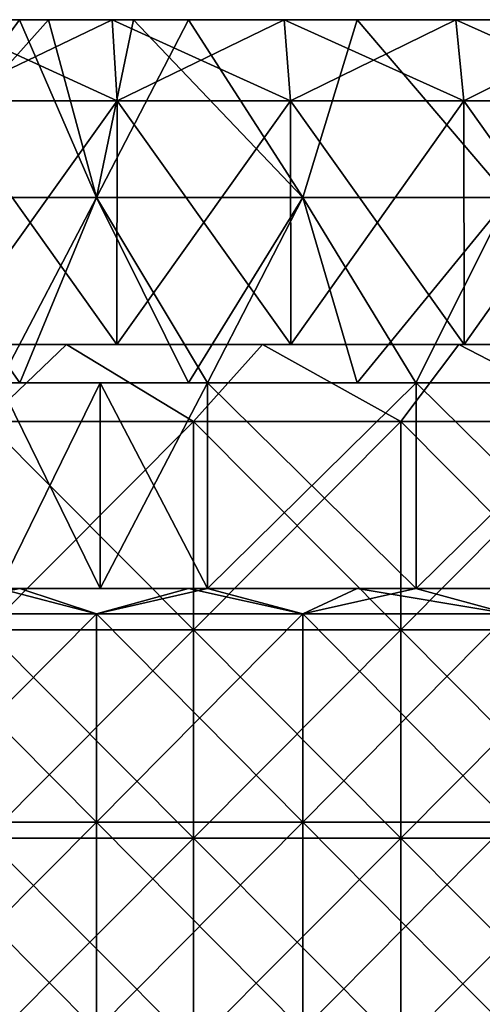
# Model space of a CAD drawing. Header units: inches. Extents: x -3.56 to 3.56, y -0.38 to 0.62.
# Tile 148 of 256: x 0.13 to 0.31, y 0.25 to 0.62. Entities that reach past the tile are written whole.
import ezdxf

# ---------------------------------------------------------------- set-up
doc = ezdxf.new("R2010")
doc.units = ezdxf.units.IN
doc.header["$LTSCALE"] = 65.185185
doc.header["$MEASUREMENT"] = 0
for name, color, linetype in [('1', 7, 'CONTINUOUS'), ('12', 7, 'CONTINUOUS'), ('13', 7, 'CONTINUOUS'), ('14', 7, 'CONTINUOUS'), ('15', 7, 'CONTINUOUS'), ('16', 7, 'CONTINUOUS'), ('17', 7, 'CONTINUOUS'), ('2', 7, 'CONTINUOUS'), ('3', 7, 'CONTINUOUS'), ('4', 7, 'CONTINUOUS'), ('5', 7, 'CONTINUOUS'), ('6', 7, 'CONTINUOUS'), ('7', 7, 'CONTINUOUS')]:
    doc.layers.add(name, color=color, linetype=linetype)

msp = doc.modelspace()

# ---------------------------------------------------------------- linework, layer by layer
at = {"layer": '1', "color": 13, "linetype": 'Continuous', "true_color": 0xd67263}
for points in [[(0.13127, 0.5, 2.92265), (0.1002, 0.5, 2.87324), (0.05136, 0.5, 2.92265), (0.13127, 0.5, 2.92265)], [(0.13127, 0.5, 2.92265), (0.05136, 0.5, 2.92265), (0.08989, 0.5, 3.00273), (0.13127, 0.5, 2.92265)], [(0.07022, 0.5, -3.00327), (0.10881, 0.5, -2.92319), (0.15013, 0.5, -3.00327), (0.07022, 0.5, -3.00327)], [(0.07022, 0.5, -3.00327), (0.15013, 0.5, -3.00327), (0.12386, 0.5, -3.08335), (0.07022, 0.5, -3.00327)], [(0.07237, 0.5, -3.56176), (0.11769, 0.5, -3.48375), (0.14775, 0.5, -3.55943), (0.07237, 0.5, -3.56176)], [(0.14775, 0.5, 3.55943), (0.11809, 0.5, 3.48321), (0.07237, 0.5, 3.56176), (0.14775, 0.5, 3.55943)], [(0.16978, 0.5, 3.00273), (0.13127, 0.5, 2.92265), (0.08989, 0.5, 3.00273), (0.16978, 0.5, 3.00273)], [(0.16978, 0.5, 3.00273), (0.08989, 0.5, 3.00273), (0.11295, 0.5, 3.08281), (0.16978, 0.5, 3.00273)], [(0.1002, 0.5, -2.87324), (0.1671, 0.5, -2.87011), (0.10881, 0.5, -2.92319), (0.1002, 0.5, -2.87324)], [(0.1671, 0.5, 2.87011), (0.1002, 0.5, 2.87324), (0.13127, 0.5, 2.92265), (0.1671, 0.5, 2.87011)], [(0.10881, 0.5, -2.92319), (0.1671, 0.5, -2.87011), (0.18871, 0.5, -2.92319), (0.10881, 0.5, -2.92319)], [(0.10881, 0.5, -2.92319), (0.18871, 0.5, -2.92319), (0.15013, 0.5, -3.00327), (0.10881, 0.5, -2.92319)], [(0.19202, 0.5, 3.08281), (0.16978, 0.5, 3.00273), (0.11295, 0.5, 3.08281), (0.19202, 0.5, 3.08281)], [(0.19202, 0.5, 3.08281), (0.11295, 0.5, 3.08281), (0.11991, 0.5, 3.16289), (0.19202, 0.5, 3.08281)], [(0.11649, 0.5, -3.32359), (0.11941, 0.5, -3.24351), (0.19419, 0.5, -3.32359), (0.11649, 0.5, -3.32359)], [(0.11649, 0.5, -3.32359), (0.19419, 0.5, -3.32359), (0.11679, 0.5, -3.40367), (0.11649, 0.5, -3.32359)], [(0.19441, 0.5, 3.32305), (0.11951, 0.5, 3.24297), (0.11662, 0.5, 3.32305), (0.19441, 0.5, 3.32305)], [(0.19441, 0.5, 3.32305), (0.11662, 0.5, 3.32305), (0.11699, 0.5, 3.40313), (0.19441, 0.5, 3.32305)], [(0.11679, 0.5, -3.40367), (0.19419, 0.5, -3.32359), (0.19468, 0.5, -3.40367), (0.11679, 0.5, -3.40367)], [(0.11679, 0.5, -3.40367), (0.19468, 0.5, -3.40367), (0.11769, 0.5, -3.48375), (0.11679, 0.5, -3.40367)], [(0.195, 0.5, 3.40313), (0.19441, 0.5, 3.32305), (0.11699, 0.5, 3.40313), (0.195, 0.5, 3.40313)], [(0.195, 0.5, 3.40313), (0.11699, 0.5, 3.40313), (0.11809, 0.5, 3.48321), (0.195, 0.5, 3.40313)], [(0.11769, 0.5, -3.48375), (0.19468, 0.5, -3.40367), (0.19607, 0.5, -3.48375), (0.11769, 0.5, -3.48375)], [(0.11769, 0.5, -3.48375), (0.19607, 0.5, -3.48375), (0.14775, 0.5, -3.55943), (0.11769, 0.5, -3.48375)], [(0.19674, 0.5, 3.48321), (0.195, 0.5, 3.40313), (0.11809, 0.5, 3.48321), (0.19674, 0.5, 3.48321)], [(0.19674, 0.5, 3.48321), (0.11809, 0.5, 3.48321), (0.14775, 0.5, 3.55943), (0.19674, 0.5, 3.48321)], [(0.11941, 0.5, -3.24351), (0.11984, 0.5, -3.16343), (0.19905, 0.5, -3.24351), (0.11941, 0.5, -3.24351)], [(0.11941, 0.5, -3.24351), (0.19905, 0.5, -3.24351), (0.19419, 0.5, -3.32359), (0.11941, 0.5, -3.24351)], [(0.19921, 0.5, 3.24297), (0.11991, 0.5, 3.16289), (0.11951, 0.5, 3.24297), (0.19921, 0.5, 3.24297)], [(0.19921, 0.5, 3.24297), (0.11951, 0.5, 3.24297), (0.19441, 0.5, 3.32305), (0.19921, 0.5, 3.24297)], [(0.11984, 0.5, -3.16343), (0.12386, 0.5, -3.08335), (0.19973, 0.5, -3.16343), (0.11984, 0.5, -3.16343)], [(0.11984, 0.5, -3.16343), (0.19973, 0.5, -3.16343), (0.19905, 0.5, -3.24351), (0.11984, 0.5, -3.16343)], [(0.19986, 0.5, 3.16289), (0.19202, 0.5, 3.08281), (0.11991, 0.5, 3.16289), (0.19986, 0.5, 3.16289)], [(0.19986, 0.5, 3.16289), (0.11991, 0.5, 3.16289), (0.19921, 0.5, 3.24297), (0.19986, 0.5, 3.16289)], [(0.12386, 0.5, -3.08335), (0.15013, 0.5, -3.00327), (0.20292, 0.5, -3.08335), (0.12386, 0.5, -3.08335)], [(0.12386, 0.5, -3.08335), (0.20292, 0.5, -3.08335), (0.19973, 0.5, -3.16343), (0.12386, 0.5, -3.08335)], [(0.21119, 0.5, 2.92265), (0.1671, 0.5, 2.87011), (0.13127, 0.5, 2.92265), (0.21119, 0.5, 2.92265)], [(0.21119, 0.5, 2.92265), (0.13127, 0.5, 2.92265), (0.16978, 0.5, 3.00273), (0.21119, 0.5, 2.92265)], [(0.14775, 0.5, -3.55943), (0.19607, 0.5, -3.48375), (0.22312, 0.5, -3.5555), (0.14775, 0.5, -3.55943)], [(0.22312, 0.5, 3.5555), (0.19674, 0.5, 3.48321), (0.14775, 0.5, 3.55943), (0.22312, 0.5, 3.5555)], [(0.15013, 0.5, -3.00327), (0.18871, 0.5, -2.92319), (0.23004, 0.5, -3.00327), (0.15013, 0.5, -3.00327)], [(0.15013, 0.5, -3.00327), (0.23004, 0.5, -3.00327), (0.20292, 0.5, -3.08335), (0.15013, 0.5, -3.00327)], [(0.1671, 0.5, -2.87011), (0.23395, 0.5, -2.86544), (0.18871, 0.5, -2.92319), (0.1671, 0.5, -2.87011)], [(0.23395, 0.5, 2.86544), (0.1671, 0.5, 2.87011), (0.21119, 0.5, 2.92265), (0.23395, 0.5, 2.86544)], [(0.24968, 0.5, 3.00273), (0.21119, 0.5, 2.92265), (0.16978, 0.5, 3.00273), (0.24968, 0.5, 3.00273)], [(0.24968, 0.5, 3.00273), (0.16978, 0.5, 3.00273), (0.19202, 0.5, 3.08281), (0.24968, 0.5, 3.00273)], [(0.18871, 0.5, -2.92319), (0.23395, 0.5, -2.86544), (0.26861, 0.5, -2.92319), (0.18871, 0.5, -2.92319)], [(0.18871, 0.5, -2.92319), (0.26861, 0.5, -2.92319), (0.23004, 0.5, -3.00327), (0.18871, 0.5, -2.92319)], [(0.27109, 0.5, 3.08281), (0.24968, 0.5, 3.00273), (0.19202, 0.5, 3.08281), (0.27109, 0.5, 3.08281)], [(0.27109, 0.5, 3.08281), (0.19202, 0.5, 3.08281), (0.19986, 0.5, 3.16289), (0.27109, 0.5, 3.08281)], [(0.19419, 0.5, -3.32359), (0.19905, 0.5, -3.24351), (0.2719, 0.5, -3.32359), (0.19419, 0.5, -3.32359)], [(0.19419, 0.5, -3.32359), (0.2719, 0.5, -3.32359), (0.19468, 0.5, -3.40367), (0.19419, 0.5, -3.32359)], [(0.27219, 0.5, 3.32305), (0.19921, 0.5, 3.24297), (0.19441, 0.5, 3.32305), (0.27219, 0.5, 3.32305)], [(0.27219, 0.5, 3.32305), (0.19441, 0.5, 3.32305), (0.195, 0.5, 3.40313), (0.27219, 0.5, 3.32305)], [(0.19468, 0.5, -3.40367), (0.2719, 0.5, -3.32359), (0.27258, 0.5, -3.40367), (0.19468, 0.5, -3.40367)], [(0.19468, 0.5, -3.40367), (0.27258, 0.5, -3.40367), (0.19607, 0.5, -3.48375), (0.19468, 0.5, -3.40367)], [(0.27302, 0.5, 3.40313), (0.27219, 0.5, 3.32305), (0.195, 0.5, 3.40313), (0.27302, 0.5, 3.40313)], [(0.27302, 0.5, 3.40313), (0.195, 0.5, 3.40313), (0.19674, 0.5, 3.48321), (0.27302, 0.5, 3.40313)], [(0.19607, 0.5, -3.48375), (0.27258, 0.5, -3.40367), (0.27445, 0.5, -3.48375), (0.19607, 0.5, -3.48375)], [(0.19607, 0.5, -3.48375), (0.27445, 0.5, -3.48375), (0.22312, 0.5, -3.5555), (0.19607, 0.5, -3.48375)], [(0.27539, 0.5, 3.48321), (0.27302, 0.5, 3.40313), (0.19674, 0.5, 3.48321), (0.27539, 0.5, 3.48321)], [(0.27539, 0.5, 3.48321), (0.19674, 0.5, 3.48321), (0.22312, 0.5, 3.5555), (0.27539, 0.5, 3.48321)], [(0.19905, 0.5, -3.24351), (0.19973, 0.5, -3.16343), (0.27868, 0.5, -3.24351), (0.19905, 0.5, -3.24351)], [(0.19905, 0.5, -3.24351), (0.27868, 0.5, -3.24351), (0.2719, 0.5, -3.32359), (0.19905, 0.5, -3.24351)], [(0.27891, 0.5, 3.24297), (0.19986, 0.5, 3.16289), (0.19921, 0.5, 3.24297), (0.27891, 0.5, 3.24297)], [(0.27891, 0.5, 3.24297), (0.19921, 0.5, 3.24297), (0.27219, 0.5, 3.32305), (0.27891, 0.5, 3.24297)], [(0.19973, 0.5, -3.16343), (0.20292, 0.5, -3.08335), (0.27963, 0.5, -3.16343), (0.19973, 0.5, -3.16343)], [(0.19973, 0.5, -3.16343), (0.27963, 0.5, -3.16343), (0.27868, 0.5, -3.24351), (0.19973, 0.5, -3.16343)], [(0.27981, 0.5, 3.16289), (0.27109, 0.5, 3.08281), (0.19986, 0.5, 3.16289), (0.27981, 0.5, 3.16289)], [(0.27981, 0.5, 3.16289), (0.19986, 0.5, 3.16289), (0.27891, 0.5, 3.24297), (0.27981, 0.5, 3.16289)], [(0.20292, 0.5, -3.08335), (0.23004, 0.5, -3.00327), (0.28199, 0.5, -3.08335), (0.20292, 0.5, -3.08335)], [(0.20292, 0.5, -3.08335), (0.28199, 0.5, -3.08335), (0.27963, 0.5, -3.16343), (0.20292, 0.5, -3.08335)], [(0.2911, 0.5, 2.92265), (0.23395, 0.5, 2.86544), (0.21119, 0.5, 2.92265), (0.2911, 0.5, 2.92265)], [(0.2911, 0.5, 2.92265), (0.21119, 0.5, 2.92265), (0.24968, 0.5, 3.00273), (0.2911, 0.5, 2.92265)], [(0.22312, 0.5, -3.5555), (0.27445, 0.5, -3.48375), (0.29853, 0.5, -3.54995), (0.22312, 0.5, -3.5555)], [(0.29853, 0.5, 3.54995), (0.27539, 0.5, 3.48321), (0.22312, 0.5, 3.5555), (0.29853, 0.5, 3.54995)], [(0.23004, 0.5, -3.00327), (0.26861, 0.5, -2.92319), (0.30994, 0.5, -3.00327), (0.23004, 0.5, -3.00327)], [(0.23004, 0.5, -3.00327), (0.30994, 0.5, -3.00327), (0.28199, 0.5, -3.08335), (0.23004, 0.5, -3.00327)], [(0.23395, 0.5, -2.86544), (0.30064, 0.5, -2.85922), (0.26861, 0.5, -2.92319), (0.23395, 0.5, -2.86544)], [(0.30064, 0.5, 2.85922), (0.23395, 0.5, 2.86544), (0.2911, 0.5, 2.92265), (0.30064, 0.5, 2.85922)], [(0.32957, 0.5, 3.00273), (0.2911, 0.5, 2.92265), (0.24968, 0.5, 3.00273), (0.32957, 0.5, 3.00273)], [(0.32957, 0.5, 3.00273), (0.24968, 0.5, 3.00273), (0.27109, 0.5, 3.08281), (0.32957, 0.5, 3.00273)], [(0.26861, 0.5, -2.92319), (0.30064, 0.5, -2.85922), (0.34851, 0.5, -2.92319), (0.26861, 0.5, -2.92319)], [(0.26861, 0.5, -2.92319), (0.34851, 0.5, -2.92319), (0.30994, 0.5, -3.00327), (0.26861, 0.5, -2.92319)], [(0.35016, 0.5, 3.08281), (0.32957, 0.5, 3.00273), (0.27109, 0.5, 3.08281), (0.35016, 0.5, 3.08281)], [(0.35016, 0.5, 3.08281), (0.27109, 0.5, 3.08281), (0.27981, 0.5, 3.16289), (0.35016, 0.5, 3.08281)], [(0.2719, 0.5, -3.32359), (0.27868, 0.5, -3.24351), (0.3496, 0.5, -3.32359), (0.2719, 0.5, -3.32359)], [(0.2719, 0.5, -3.32359), (0.3496, 0.5, -3.32359), (0.27258, 0.5, -3.40367), (0.2719, 0.5, -3.32359)], [(0.34998, 0.5, 3.32305), (0.27891, 0.5, 3.24297), (0.27219, 0.5, 3.32305), (0.34998, 0.5, 3.32305)], [(0.34998, 0.5, 3.32305), (0.27219, 0.5, 3.32305), (0.27302, 0.5, 3.40313), (0.34998, 0.5, 3.32305)], [(0.27258, 0.5, -3.40367), (0.3496, 0.5, -3.32359), (0.35047, 0.5, -3.40367), (0.27258, 0.5, -3.40367)], [(0.27258, 0.5, -3.40367), (0.35047, 0.5, -3.40367), (0.27445, 0.5, -3.48375), (0.27258, 0.5, -3.40367)], [(0.35104, 0.5, 3.40313), (0.34998, 0.5, 3.32305), (0.27302, 0.5, 3.40313), (0.35104, 0.5, 3.40313)], [(0.35104, 0.5, 3.40313), (0.27302, 0.5, 3.40313), (0.27539, 0.5, 3.48321), (0.35104, 0.5, 3.40313)], [(0.27445, 0.5, -3.48375), (0.35047, 0.5, -3.40367), (0.35283, 0.5, -3.48375), (0.27445, 0.5, -3.48375)], [(0.27445, 0.5, -3.48375), (0.35283, 0.5, -3.48375), (0.29853, 0.5, -3.54995), (0.27445, 0.5, -3.48375)], [(0.35404, 0.5, 3.48321), (0.35104, 0.5, 3.40313), (0.27539, 0.5, 3.48321), (0.35404, 0.5, 3.48321)], [(0.35404, 0.5, 3.48321), (0.27539, 0.5, 3.48321), (0.29853, 0.5, 3.54995), (0.35404, 0.5, 3.48321)], [(0.27868, 0.5, -3.24351), (0.27963, 0.5, -3.16343), (0.35832, 0.5, -3.24351), (0.27868, 0.5, -3.24351)], [(0.27868, 0.5, -3.24351), (0.35832, 0.5, -3.24351), (0.3496, 0.5, -3.32359), (0.27868, 0.5, -3.24351)], [(0.3586, 0.5, 3.24297), (0.27981, 0.5, 3.16289), (0.27891, 0.5, 3.24297), (0.3586, 0.5, 3.24297)], [(0.3586, 0.5, 3.24297), (0.27891, 0.5, 3.24297), (0.34998, 0.5, 3.32305), (0.3586, 0.5, 3.24297)], [(0.27963, 0.5, -3.16343), (0.28199, 0.5, -3.08335), (0.35952, 0.5, -3.16343), (0.27963, 0.5, -3.16343)], [(0.27963, 0.5, -3.16343), (0.35952, 0.5, -3.16343), (0.35832, 0.5, -3.24351), (0.27963, 0.5, -3.16343)], [(0.35976, 0.5, 3.16289), (0.35016, 0.5, 3.08281), (0.27981, 0.5, 3.16289), (0.35976, 0.5, 3.16289)], [(0.35976, 0.5, 3.16289), (0.27981, 0.5, 3.16289), (0.3586, 0.5, 3.24297), (0.35976, 0.5, 3.16289)], [(0.28199, 0.5, -3.08335), (0.30994, 0.5, -3.00327), (0.36105, 0.5, -3.08335), (0.28199, 0.5, -3.08335)], [(0.28199, 0.5, -3.08335), (0.36105, 0.5, -3.08335), (0.35952, 0.5, -3.16343), (0.28199, 0.5, -3.08335)], [(0.37101, 0.5, 2.92265), (0.30064, 0.5, 2.85922), (0.2911, 0.5, 2.92265), (0.37101, 0.5, 2.92265)], [(0.37101, 0.5, 2.92265), (0.2911, 0.5, 2.92265), (0.32957, 0.5, 3.00273), (0.37101, 0.5, 2.92265)], [(0.29853, 0.5, -3.54995), (0.35283, 0.5, -3.48375), (0.37387, 0.5, -3.5428), (0.29853, 0.5, -3.54995)], [(0.37387, 0.5, 3.5428), (0.35404, 0.5, 3.48321), (0.29853, 0.5, 3.54995), (0.37387, 0.5, 3.5428)], [(0.30064, 0.5, -2.85922), (0.36707, 0.5, -2.85147), (0.34851, 0.5, -2.92319), (0.30064, 0.5, -2.85922)], [(0.36707, 0.5, 2.85147), (0.30064, 0.5, 2.85922), (0.37101, 0.5, 2.92265), (0.36707, 0.5, 2.85147)]]:
    msp.add_3dface(points, dxfattribs=at)
at = {"layer": '12', "color": 13, "linetype": 'Continuous', "true_color": 0xd67263}
for points in [[(0.1218, 0.40625, -2.68472), (0.12975, 0.40625, -2.68435), (0.20199, 0.40625, -2.7536), (0.1218, 0.40625, -2.68472)], [(0.1218, 0.40625, -2.68472), (0.20199, 0.40625, -2.7536), (0.16066, 0.40625, -2.75632), (0.1218, 0.40625, -2.68472)], [(0.1218, 0.40625, -2.68472), (0.16066, 0.40625, -2.75632), (0.12189, 0.40625, -2.75829), (0.1218, 0.40625, -2.68472)], [(0.12975, 0.40625, 2.68435), (0.1218, 0.40625, 2.68472), (0.20199, 0.40625, 2.7536), (0.12975, 0.40625, 2.68435)], [(0.1218, 0.40625, 2.68472), (0.12189, 0.40625, 2.75829), (0.20199, 0.40625, 2.7536), (0.1218, 0.40625, 2.68472)], [(0.12189, 0.40625, 2.75829), (0.16066, 0.40625, 2.75632), (0.20199, 0.40625, 2.7536), (0.12189, 0.40625, 2.75829)], [(0.12975, 0.40625, -2.68435), (0.19467, 0.40625, -2.68041), (0.20199, 0.40625, -2.7536), (0.12975, 0.40625, -2.68435)], [(0.19467, 0.40625, 2.68041), (0.12975, 0.40625, 2.68435), (0.20199, 0.40625, 2.7536), (0.19467, 0.40625, 2.68041)], [(0.19467, 0.40625, -2.68041), (0.20189, 0.40625, -2.67988), (0.20199, 0.40625, -2.7536), (0.19467, 0.40625, -2.68041)], [(0.20189, 0.40625, 2.67988), (0.19467, 0.40625, 2.68041), (0.20199, 0.40625, 2.7536), (0.20189, 0.40625, 2.67988)], [(0.20189, 0.40625, -2.67988), (0.25948, 0.40625, -2.67492), (0.28219, 0.40625, -2.74653), (0.20189, 0.40625, -2.67988)], [(0.20189, 0.40625, -2.67988), (0.28219, 0.40625, -2.74653), (0.20199, 0.40625, -2.7536), (0.20189, 0.40625, -2.67988)], [(0.25948, 0.40625, 2.67492), (0.20189, 0.40625, 2.67988), (0.28219, 0.40625, 2.74653), (0.25948, 0.40625, 2.67492)], [(0.20189, 0.40625, 2.67988), (0.20199, 0.40625, 2.7536), (0.28219, 0.40625, 2.74653), (0.20189, 0.40625, 2.67988)], [(0.25948, 0.40625, -2.67492), (0.28199, 0.40625, -2.67265), (0.28219, 0.40625, -2.74653), (0.25948, 0.40625, -2.67492)], [(0.28199, 0.40625, 2.67265), (0.25948, 0.40625, 2.67492), (0.28219, 0.40625, 2.74653), (0.28199, 0.40625, 2.67265)], [(0.28199, 0.40625, -2.67265), (0.32406, 0.40625, -2.66788), (0.36236, 0.40625, -2.73709), (0.28199, 0.40625, -2.67265)], [(0.28199, 0.40625, -2.67265), (0.36236, 0.40625, -2.73709), (0.28219, 0.40625, -2.74653), (0.28199, 0.40625, -2.67265)], [(0.32406, 0.40625, 2.66788), (0.28199, 0.40625, 2.67265), (0.36236, 0.40625, 2.73709), (0.32406, 0.40625, 2.66788)], [(0.28199, 0.40625, 2.67265), (0.28219, 0.40625, 2.74653), (0.36236, 0.40625, 2.73709), (0.28199, 0.40625, 2.67265)]]:
    msp.add_3dface(points, dxfattribs=at)
at = {"layer": '13', "color": 13, "linetype": 'Continuous', "true_color": 0xd67263}
for points in [[(0.12975, 0.48525, -2.68435), (0.1218, 0.48525, -2.68472), (0.20199, 0.48525, -2.7536), (0.12975, 0.48525, -2.68435)], [(0.20199, 0.48525, -2.7536), (0.1218, 0.48525, -2.68472), (0.12189, 0.48525, -2.75829), (0.20199, 0.48525, -2.7536)], [(0.1218, 0.48525, 2.68472), (0.12975, 0.48525, 2.68435), (0.20199, 0.48525, 2.7536), (0.1218, 0.48525, 2.68472)], [(0.12189, 0.48525, 2.75829), (0.1218, 0.48525, 2.68472), (0.16066, 0.48525, 2.75632), (0.12189, 0.48525, 2.75829)], [(0.16066, 0.48525, 2.75632), (0.1218, 0.48525, 2.68472), (0.20199, 0.48525, 2.7536), (0.16066, 0.48525, 2.75632)], [(0.16066, 0.48525, -2.75632), (0.20199, 0.48525, -2.7536), (0.12189, 0.48525, -2.75829), (0.16066, 0.48525, -2.75632)], [(0.19467, 0.48525, -2.68041), (0.12975, 0.48525, -2.68435), (0.20199, 0.48525, -2.7536), (0.19467, 0.48525, -2.68041)], [(0.12975, 0.48525, 2.68435), (0.19467, 0.48525, 2.68041), (0.20199, 0.48525, 2.7536), (0.12975, 0.48525, 2.68435)], [(0.20189, 0.48525, -2.67988), (0.19467, 0.48525, -2.68041), (0.20199, 0.48525, -2.7536), (0.20189, 0.48525, -2.67988)], [(0.19467, 0.48525, 2.68041), (0.20189, 0.48525, 2.67988), (0.20199, 0.48525, 2.7536), (0.19467, 0.48525, 2.68041)], [(0.25948, 0.48525, -2.67492), (0.20189, 0.48525, -2.67988), (0.28219, 0.48525, -2.74653), (0.25948, 0.48525, -2.67492)], [(0.28219, 0.48525, -2.74653), (0.20189, 0.48525, -2.67988), (0.20199, 0.48525, -2.7536), (0.28219, 0.48525, -2.74653)], [(0.20189, 0.48525, 2.67988), (0.25948, 0.48525, 2.67492), (0.28219, 0.48525, 2.74653), (0.20189, 0.48525, 2.67988)], [(0.20199, 0.48525, 2.7536), (0.20189, 0.48525, 2.67988), (0.28219, 0.48525, 2.74653), (0.20199, 0.48525, 2.7536)], [(0.28199, 0.48525, -2.67265), (0.25948, 0.48525, -2.67492), (0.28219, 0.48525, -2.74653), (0.28199, 0.48525, -2.67265)], [(0.25948, 0.48525, 2.67492), (0.28199, 0.48525, 2.67265), (0.28219, 0.48525, 2.74653), (0.25948, 0.48525, 2.67492)], [(0.32406, 0.48525, -2.66788), (0.28199, 0.48525, -2.67265), (0.36236, 0.48525, -2.73709), (0.32406, 0.48525, -2.66788)], [(0.36236, 0.48525, -2.73709), (0.28199, 0.48525, -2.67265), (0.28219, 0.48525, -2.74653), (0.36236, 0.48525, -2.73709)], [(0.28199, 0.48525, 2.67265), (0.32406, 0.48525, 2.66788), (0.36236, 0.48525, 2.73709), (0.28199, 0.48525, 2.67265)], [(0.28219, 0.48525, 2.74653), (0.28199, 0.48525, 2.67265), (0.36236, 0.48525, 2.73709), (0.28219, 0.48525, 2.74653)]]:
    msp.add_3dface(points, dxfattribs=at)
at = {"layer": '14', "color": 13, "linetype": 'Continuous', "true_color": 0xd67263}
for points in [[(0.12189, 0.40625, -2.75829), (0.16066, 0.40625, -2.75632), (0.12189, 0.48525, -2.75829), (0.12189, 0.40625, -2.75829)], [(0.16066, 0.40625, -2.75632), (0.16066, 0.48525, -2.75632), (0.12189, 0.48525, -2.75829), (0.16066, 0.40625, -2.75632)], [(0.16066, 0.40625, -2.75632), (0.20199, 0.40625, -2.7536), (0.16066, 0.48525, -2.75632), (0.16066, 0.40625, -2.75632)], [(0.20199, 0.40625, -2.7536), (0.20199, 0.48525, -2.7536), (0.16066, 0.48525, -2.75632), (0.20199, 0.40625, -2.7536)], [(0.20199, 0.40625, -2.7536), (0.28219, 0.40625, -2.74653), (0.20199, 0.48525, -2.7536), (0.20199, 0.40625, -2.7536)], [(0.28219, 0.40625, -2.74653), (0.28219, 0.48525, -2.74653), (0.20199, 0.48525, -2.7536), (0.28219, 0.40625, -2.74653)], [(0.28219, 0.40625, -2.74653), (0.36236, 0.40625, -2.73709), (0.28219, 0.48525, -2.74653), (0.28219, 0.40625, -2.74653)], [(0.36236, 0.40625, -2.73709), (0.36236, 0.48525, -2.73709), (0.28219, 0.48525, -2.74653), (0.36236, 0.40625, -2.73709)]]:
    msp.add_3dface(points, dxfattribs=at)
at = {"layer": '15', "color": 13, "linetype": 'Continuous', "true_color": 0xd67263}
for points in [[(0.16066, 0.40625, 2.75632), (0.12189, 0.40625, 2.75829), (0.16066, 0.48525, 2.75632), (0.16066, 0.40625, 2.75632)], [(0.12189, 0.40625, 2.75829), (0.12189, 0.48525, 2.75829), (0.16066, 0.48525, 2.75632), (0.12189, 0.40625, 2.75829)], [(0.20199, 0.40625, 2.7536), (0.16066, 0.40625, 2.75632), (0.20199, 0.48525, 2.7536), (0.20199, 0.40625, 2.7536)], [(0.16066, 0.40625, 2.75632), (0.16066, 0.48525, 2.75632), (0.20199, 0.48525, 2.7536), (0.16066, 0.40625, 2.75632)], [(0.28219, 0.40625, 2.74653), (0.20199, 0.40625, 2.7536), (0.28219, 0.48525, 2.74653), (0.28219, 0.40625, 2.74653)], [(0.20199, 0.40625, 2.7536), (0.20199, 0.48525, 2.7536), (0.28219, 0.48525, 2.74653), (0.20199, 0.40625, 2.7536)], [(0.36236, 0.40625, 2.73709), (0.28219, 0.40625, 2.74653), (0.36236, 0.48525, 2.73709), (0.36236, 0.40625, 2.73709)], [(0.28219, 0.40625, 2.74653), (0.28219, 0.48525, 2.74653), (0.36236, 0.48525, 2.73709), (0.28219, 0.40625, 2.74653)]]:
    msp.add_3dface(points, dxfattribs=at)
at = {"layer": '16', "color": 13, "linetype": 'Continuous', "true_color": 0xd67263}
for points in [[(0.10248, 0.625, -2.84189), (0.16529, 0.625, -2.83892), (0.10034, 0.59375, -2.87325), (0.10248, 0.625, -2.84189)], [(0.16529, 0.625, -2.83892), (0.16717, 0.59375, -2.87014), (0.10034, 0.59375, -2.87325), (0.16529, 0.625, -2.83892)], [(0.16529, 0.625, -2.83892), (0.23141, 0.625, -2.83429), (0.16717, 0.59375, -2.87014), (0.16529, 0.625, -2.83892)], [(0.23141, 0.625, -2.83429), (0.23391, 0.59375, -2.86547), (0.16717, 0.59375, -2.87014), (0.23141, 0.625, -2.83429)], [(0.23141, 0.625, -2.83429), (0.29738, 0.625, -2.82814), (0.23391, 0.59375, -2.86547), (0.23141, 0.625, -2.83429)], [(0.29738, 0.625, -2.82814), (0.30052, 0.59375, -2.85925), (0.23391, 0.59375, -2.86547), (0.29738, 0.625, -2.82814)], [(0.29738, 0.625, -2.82814), (0.36308, 0.625, -2.82047), (0.30052, 0.59375, -2.85925), (0.29738, 0.625, -2.82814)], [(0.36308, 0.625, -2.82047), (0.36697, 0.59375, -2.85148), (0.30052, 0.59375, -2.85925), (0.36308, 0.625, -2.82047)]]:
    msp.add_3dface(points, dxfattribs=at)
at = {"layer": '17', "color": 13, "linetype": 'Continuous', "true_color": 0xd67263}
for points in [[(0.16529, 0.625, 2.83892), (0.09912, 0.625, 2.84201), (0.16717, 0.59375, 2.87014), (0.16529, 0.625, 2.83892)], [(0.09912, 0.625, 2.84201), (0.10034, 0.59375, 2.87325), (0.16717, 0.59375, 2.87014), (0.09912, 0.625, 2.84201)], [(0.23141, 0.625, 2.83429), (0.16529, 0.625, 2.83892), (0.23391, 0.59375, 2.86547), (0.23141, 0.625, 2.83429)], [(0.16529, 0.625, 2.83892), (0.16717, 0.59375, 2.87014), (0.23391, 0.59375, 2.86547), (0.16529, 0.625, 2.83892)], [(0.29738, 0.625, 2.82814), (0.23141, 0.625, 2.83429), (0.30052, 0.59375, 2.85925), (0.29738, 0.625, 2.82814)], [(0.23141, 0.625, 2.83429), (0.23391, 0.59375, 2.86547), (0.30052, 0.59375, 2.85925), (0.23141, 0.625, 2.83429)], [(0.36308, 0.625, 2.82047), (0.29738, 0.625, 2.82814), (0.36697, 0.59375, 2.85148), (0.36308, 0.625, 2.82047)], [(0.29738, 0.625, 2.82814), (0.30052, 0.59375, 2.85925), (0.36697, 0.59375, 2.85148), (0.29738, 0.625, 2.82814)]]:
    msp.add_3dface(points, dxfattribs=at)
at = {"layer": '2', "color": 13, "linetype": 'Continuous', "true_color": 0xd67263}
for points in [[(0.07237, 0.5, -3.56176), (0.14775, 0.5, -3.55943), (0.1167, 0.47038, -3.56059), (0.07237, 0.5, -3.56176)], [(0.14775, 0.5, 3.55943), (0.07237, 0.5, 3.56176), (0.1167, 0.47038, 3.56059), (0.14775, 0.5, 3.55943)], [(0.14775, 0.5, -3.55943), (0.19652, 0.47038, -3.55708), (0.1167, 0.47038, -3.56059), (0.14775, 0.5, -3.55943)], [(0.14775, 0.5, 3.55943), (0.1167, 0.47038, 3.56059), (0.19652, 0.47038, 3.55708), (0.14775, 0.5, 3.55943)], [(0.14775, 0.5, -3.55943), (0.22312, 0.5, -3.5555), (0.19652, 0.47038, -3.55708), (0.14775, 0.5, -3.55943)], [(0.22312, 0.5, 3.5555), (0.14775, 0.5, 3.55943), (0.19652, 0.47038, 3.55708), (0.22312, 0.5, 3.5555)], [(0.22312, 0.5, -3.5555), (0.27624, 0.47038, -3.55177), (0.19652, 0.47038, -3.55708), (0.22312, 0.5, -3.5555)], [(0.22312, 0.5, 3.5555), (0.19652, 0.47038, 3.55708), (0.27624, 0.47038, 3.55177), (0.22312, 0.5, 3.5555)], [(0.22312, 0.5, -3.5555), (0.29853, 0.5, -3.54995), (0.27624, 0.47038, -3.55177), (0.22312, 0.5, -3.5555)], [(0.29853, 0.5, 3.54995), (0.22312, 0.5, 3.5555), (0.27624, 0.47038, 3.55177), (0.29853, 0.5, 3.54995)], [(0.29853, 0.5, -3.54995), (0.35582, 0.47038, -3.54469), (0.27624, 0.47038, -3.55177), (0.29853, 0.5, -3.54995)], [(0.29853, 0.5, 3.54995), (0.27624, 0.47038, 3.55177), (0.35582, 0.47038, 3.54469), (0.29853, 0.5, 3.54995)], [(0.29853, 0.5, -3.54995), (0.37387, 0.5, -3.5428), (0.35582, 0.47038, -3.54469), (0.29853, 0.5, -3.54995)], [(0.37387, 0.5, 3.5428), (0.29853, 0.5, 3.54995), (0.35582, 0.47038, 3.54469), (0.37387, 0.5, 3.5428)], [(0.19652, 0.3903, -3.55708), (0.1167, 0.3903, -3.56059), (0.19652, 0.47038, -3.55708), (0.19652, 0.3903, -3.55708)], [(0.19652, 0.47038, -3.55708), (0.1167, 0.3903, -3.56059), (0.1167, 0.47038, -3.56059), (0.19652, 0.47038, -3.55708)], [(0.1167, 0.3903, 3.56059), (0.19652, 0.3903, 3.55708), (0.1167, 0.47038, 3.56059), (0.1167, 0.3903, 3.56059)], [(0.1167, 0.47038, 3.56059), (0.19652, 0.3903, 3.55708), (0.19652, 0.47038, 3.55708), (0.1167, 0.47038, 3.56059)], [(0.27624, 0.3903, -3.55177), (0.19652, 0.3903, -3.55708), (0.27624, 0.47038, -3.55177), (0.27624, 0.3903, -3.55177)], [(0.27624, 0.47038, -3.55177), (0.19652, 0.3903, -3.55708), (0.19652, 0.47038, -3.55708), (0.27624, 0.47038, -3.55177)], [(0.19652, 0.3903, 3.55708), (0.27624, 0.3903, 3.55177), (0.19652, 0.47038, 3.55708), (0.19652, 0.3903, 3.55708)], [(0.19652, 0.47038, 3.55708), (0.27624, 0.3903, 3.55177), (0.27624, 0.47038, 3.55177), (0.19652, 0.47038, 3.55708)], [(0.35582, 0.3903, -3.54469), (0.27624, 0.3903, -3.55177), (0.35582, 0.47038, -3.54469), (0.35582, 0.3903, -3.54469)], [(0.35582, 0.47038, -3.54469), (0.27624, 0.3903, -3.55177), (0.27624, 0.47038, -3.55177), (0.35582, 0.47038, -3.54469)], [(0.27624, 0.3903, 3.55177), (0.35582, 0.3903, 3.54469), (0.27624, 0.47038, 3.55177), (0.27624, 0.3903, 3.55177)], [(0.27624, 0.47038, 3.55177), (0.35582, 0.3903, 3.54469), (0.35582, 0.47038, 3.54469), (0.27624, 0.47038, 3.55177)], [(0.19652, 0.31022, -3.55708), (0.1167, 0.31022, -3.56059), (0.19652, 0.3903, -3.55708), (0.19652, 0.31022, -3.55708)], [(0.19652, 0.3903, -3.55708), (0.1167, 0.31022, -3.56059), (0.1167, 0.3903, -3.56059), (0.19652, 0.3903, -3.55708)], [(0.1167, 0.31022, 3.56059), (0.19652, 0.31022, 3.55708), (0.1167, 0.3903, 3.56059), (0.1167, 0.31022, 3.56059)], [(0.1167, 0.3903, 3.56059), (0.19652, 0.31022, 3.55708), (0.19652, 0.3903, 3.55708), (0.1167, 0.3903, 3.56059)], [(0.27624, 0.31022, -3.55177), (0.19652, 0.31022, -3.55708), (0.27624, 0.3903, -3.55177), (0.27624, 0.31022, -3.55177)], [(0.27624, 0.3903, -3.55177), (0.19652, 0.31022, -3.55708), (0.19652, 0.3903, -3.55708), (0.27624, 0.3903, -3.55177)], [(0.19652, 0.31022, 3.55708), (0.27624, 0.31022, 3.55177), (0.19652, 0.3903, 3.55708), (0.19652, 0.31022, 3.55708)], [(0.19652, 0.3903, 3.55708), (0.27624, 0.31022, 3.55177), (0.27624, 0.3903, 3.55177), (0.19652, 0.3903, 3.55708)], [(0.35582, 0.31022, -3.54469), (0.27624, 0.31022, -3.55177), (0.35582, 0.3903, -3.54469), (0.35582, 0.31022, -3.54469)], [(0.35582, 0.3903, -3.54469), (0.27624, 0.31022, -3.55177), (0.27624, 0.3903, -3.55177), (0.35582, 0.3903, -3.54469)], [(0.27624, 0.31022, 3.55177), (0.35582, 0.31022, 3.54469), (0.27624, 0.3903, 3.55177), (0.27624, 0.31022, 3.55177)], [(0.27624, 0.3903, 3.55177), (0.35582, 0.31022, 3.54469), (0.35582, 0.3903, 3.54469), (0.27624, 0.3903, 3.55177)], [(0.19652, 0.23014, -3.55708), (0.1167, 0.23014, -3.56059), (0.19652, 0.31022, -3.55708), (0.19652, 0.23014, -3.55708)], [(0.19652, 0.31022, -3.55708), (0.1167, 0.23014, -3.56059), (0.1167, 0.31022, -3.56059), (0.19652, 0.31022, -3.55708)], [(0.1167, 0.23014, 3.56059), (0.19652, 0.23014, 3.55708), (0.1167, 0.31022, 3.56059), (0.1167, 0.23014, 3.56059)], [(0.1167, 0.31022, 3.56059), (0.19652, 0.23014, 3.55708), (0.19652, 0.31022, 3.55708), (0.1167, 0.31022, 3.56059)], [(0.27624, 0.23014, -3.55177), (0.19652, 0.23014, -3.55708), (0.27624, 0.31022, -3.55177), (0.27624, 0.23014, -3.55177)], [(0.27624, 0.31022, -3.55177), (0.19652, 0.23014, -3.55708), (0.19652, 0.31022, -3.55708), (0.27624, 0.31022, -3.55177)], [(0.19652, 0.23014, 3.55708), (0.27624, 0.23014, 3.55177), (0.19652, 0.31022, 3.55708), (0.19652, 0.23014, 3.55708)], [(0.19652, 0.31022, 3.55708), (0.27624, 0.23014, 3.55177), (0.27624, 0.31022, 3.55177), (0.19652, 0.31022, 3.55708)], [(0.35582, 0.23014, -3.54469), (0.27624, 0.23014, -3.55177), (0.35582, 0.31022, -3.54469), (0.35582, 0.23014, -3.54469)], [(0.35582, 0.31022, -3.54469), (0.27624, 0.23014, -3.55177), (0.27624, 0.31022, -3.55177), (0.35582, 0.31022, -3.54469)], [(0.27624, 0.23014, 3.55177), (0.35582, 0.23014, 3.54469), (0.27624, 0.31022, 3.55177), (0.27624, 0.23014, 3.55177)], [(0.27624, 0.31022, 3.55177), (0.35582, 0.23014, 3.54469), (0.35582, 0.31022, 3.54469), (0.27624, 0.31022, 3.55177)]]:
    msp.add_3dface(points, dxfattribs=at)
at = {"layer": '3', "color": 13, "linetype": 'Continuous', "true_color": 0xd67263}
for points in [[(0.07964, 0.55657, -2.68632), (0.15921, 0.55657, -2.68278), (0.1297, 0.625, -2.68434), (0.07964, 0.55657, -2.68632)], [(0.1297, 0.625, -2.68434), (0.15921, 0.55657, -2.68278), (0.17344, 0.625, -2.68186), (0.1297, 0.625, -2.68434)], [(0.15921, 0.55657, -2.68278), (0.23864, 0.55657, -2.67688), (0.17344, 0.625, -2.68186), (0.15921, 0.55657, -2.68278)], [(0.17344, 0.625, -2.68186), (0.23864, 0.55657, -2.67688), (0.19463, 0.625, -2.68041), (0.17344, 0.625, -2.68186)], [(0.19463, 0.625, -2.68041), (0.23864, 0.55657, -2.67688), (0.25947, 0.625, -2.67491), (0.19463, 0.625, -2.68041)], [(0.23864, 0.55657, -2.67688), (0.31786, 0.55657, -2.66864), (0.25947, 0.625, -2.67491), (0.23864, 0.55657, -2.67688)], [(0.25947, 0.625, -2.67491), (0.31786, 0.55657, -2.66864), (0.3241, 0.625, -2.66787), (0.25947, 0.625, -2.67491)], [(0.1218, 0.48525, -2.68472), (0.12975, 0.48525, -2.68435), (0.07964, 0.55657, -2.68632), (0.1218, 0.48525, -2.68472)], [(0.07964, 0.55657, -2.68632), (0.12975, 0.48525, -2.68435), (0.15921, 0.55657, -2.68278), (0.07964, 0.55657, -2.68632)], [(0.12975, 0.48525, -2.68435), (0.19467, 0.48525, -2.68041), (0.15921, 0.55657, -2.68278), (0.12975, 0.48525, -2.68435)], [(0.19467, 0.48525, -2.68041), (0.20189, 0.48525, -2.67988), (0.15921, 0.55657, -2.68278), (0.19467, 0.48525, -2.68041)], [(0.15921, 0.55657, -2.68278), (0.20189, 0.48525, -2.67988), (0.23864, 0.55657, -2.67688), (0.15921, 0.55657, -2.68278)], [(0.20189, 0.48525, -2.67988), (0.25948, 0.48525, -2.67492), (0.23864, 0.55657, -2.67688), (0.20189, 0.48525, -2.67988)], [(0.25948, 0.48525, -2.67492), (0.28199, 0.48525, -2.67265), (0.23864, 0.55657, -2.67688), (0.25948, 0.48525, -2.67492)], [(0.23864, 0.55657, -2.67688), (0.28199, 0.48525, -2.67265), (0.31786, 0.55657, -2.66864), (0.23864, 0.55657, -2.67688)], [(0.28199, 0.48525, -2.67265), (0.32406, 0.48525, -2.66788), (0.31786, 0.55657, -2.66864), (0.28199, 0.48525, -2.67265)], [(0.07964, 0.39641, -2.68632), (0.15921, 0.39641, -2.68278), (0.1218, 0.40625, -2.68472), (0.07964, 0.39641, -2.68632)], [(0.1218, 0.40625, -2.68472), (0.15921, 0.39641, -2.68278), (0.12975, 0.40625, -2.68435), (0.1218, 0.40625, -2.68472)], [(0.12975, 0.40625, -2.68435), (0.15921, 0.39641, -2.68278), (0.19467, 0.40625, -2.68041), (0.12975, 0.40625, -2.68435)], [(0.15921, 0.39641, -2.68278), (0.23864, 0.39641, -2.67688), (0.19467, 0.40625, -2.68041), (0.15921, 0.39641, -2.68278)], [(0.19467, 0.40625, -2.68041), (0.23864, 0.39641, -2.67688), (0.20189, 0.40625, -2.67988), (0.19467, 0.40625, -2.68041)], [(0.20189, 0.40625, -2.67988), (0.23864, 0.39641, -2.67688), (0.25948, 0.40625, -2.67492), (0.20189, 0.40625, -2.67988)], [(0.23864, 0.39641, -2.67688), (0.31786, 0.39641, -2.66864), (0.25948, 0.40625, -2.67492), (0.23864, 0.39641, -2.67688)], [(0.25948, 0.40625, -2.67492), (0.31786, 0.39641, -2.66864), (0.28199, 0.40625, -2.67265), (0.25948, 0.40625, -2.67492)], [(0.28199, 0.40625, -2.67265), (0.31786, 0.39641, -2.66864), (0.32406, 0.40625, -2.66788), (0.28199, 0.40625, -2.67265)], [(0.07964, 0.31633, -2.68632), (0.15921, 0.31633, -2.68278), (0.07964, 0.39641, -2.68632), (0.07964, 0.31633, -2.68632)], [(0.07964, 0.39641, -2.68632), (0.15921, 0.31633, -2.68278), (0.15921, 0.39641, -2.68278), (0.07964, 0.39641, -2.68632)], [(0.15921, 0.31633, -2.68278), (0.23864, 0.31633, -2.67688), (0.15921, 0.39641, -2.68278), (0.15921, 0.31633, -2.68278)], [(0.15921, 0.39641, -2.68278), (0.23864, 0.31633, -2.67688), (0.23864, 0.39641, -2.67688), (0.15921, 0.39641, -2.68278)], [(0.23864, 0.31633, -2.67688), (0.31786, 0.31633, -2.66864), (0.23864, 0.39641, -2.67688), (0.23864, 0.31633, -2.67688)], [(0.23864, 0.39641, -2.67688), (0.31786, 0.31633, -2.66864), (0.31786, 0.39641, -2.66864), (0.23864, 0.39641, -2.67688)], [(0.07964, 0.23625, -2.68632), (0.15921, 0.23625, -2.68278), (0.07964, 0.31633, -2.68632), (0.07964, 0.23625, -2.68632)], [(0.07964, 0.31633, -2.68632), (0.15921, 0.23625, -2.68278), (0.15921, 0.31633, -2.68278), (0.07964, 0.31633, -2.68632)], [(0.15921, 0.23625, -2.68278), (0.23864, 0.23625, -2.67688), (0.15921, 0.31633, -2.68278), (0.15921, 0.23625, -2.68278)], [(0.15921, 0.31633, -2.68278), (0.23864, 0.23625, -2.67688), (0.23864, 0.31633, -2.67688), (0.15921, 0.31633, -2.68278)], [(0.23864, 0.23625, -2.67688), (0.31786, 0.23625, -2.66864), (0.23864, 0.31633, -2.67688), (0.23864, 0.23625, -2.67688)], [(0.23864, 0.31633, -2.67688), (0.31786, 0.23625, -2.66864), (0.31786, 0.31633, -2.66864), (0.23864, 0.31633, -2.67688)]]:
    msp.add_3dface(points, dxfattribs=at)
at = {"layer": '4', "color": 13, "linetype": 'Continuous', "true_color": 0xd67263}
for points in [[(0.15921, 0.55657, 2.68278), (0.07964, 0.55657, 2.68632), (0.14077, 0.625, 2.68378), (0.15921, 0.55657, 2.68278)], [(0.14077, 0.625, 2.68378), (0.07964, 0.55657, 2.68632), (0.1297, 0.625, 2.68434), (0.14077, 0.625, 2.68378)], [(0.19463, 0.625, 2.68041), (0.15921, 0.55657, 2.68278), (0.14077, 0.625, 2.68378), (0.19463, 0.625, 2.68041)], [(0.23864, 0.55657, 2.67688), (0.15921, 0.55657, 2.68278), (0.19463, 0.625, 2.68041), (0.23864, 0.55657, 2.67688)], [(0.25947, 0.625, 2.67491), (0.23864, 0.55657, 2.67688), (0.19463, 0.625, 2.68041), (0.25947, 0.625, 2.67491)], [(0.31786, 0.55657, 2.66864), (0.23864, 0.55657, 2.67688), (0.25947, 0.625, 2.67491), (0.31786, 0.55657, 2.66864)], [(0.3241, 0.625, 2.66787), (0.31786, 0.55657, 2.66864), (0.25947, 0.625, 2.67491), (0.3241, 0.625, 2.66787)], [(0.15921, 0.55657, 2.68278), (0.1218, 0.48525, 2.68472), (0.07964, 0.55657, 2.68632), (0.15921, 0.55657, 2.68278)], [(0.12975, 0.48525, 2.68435), (0.1218, 0.48525, 2.68472), (0.15921, 0.55657, 2.68278), (0.12975, 0.48525, 2.68435)], [(0.19467, 0.48525, 2.68041), (0.12975, 0.48525, 2.68435), (0.15921, 0.55657, 2.68278), (0.19467, 0.48525, 2.68041)], [(0.23864, 0.55657, 2.67688), (0.19467, 0.48525, 2.68041), (0.15921, 0.55657, 2.68278), (0.23864, 0.55657, 2.67688)], [(0.20189, 0.48525, 2.67988), (0.19467, 0.48525, 2.68041), (0.23864, 0.55657, 2.67688), (0.20189, 0.48525, 2.67988)], [(0.25948, 0.48525, 2.67492), (0.20189, 0.48525, 2.67988), (0.23864, 0.55657, 2.67688), (0.25948, 0.48525, 2.67492)], [(0.31786, 0.55657, 2.66864), (0.25948, 0.48525, 2.67492), (0.23864, 0.55657, 2.67688), (0.31786, 0.55657, 2.66864)], [(0.28199, 0.48525, 2.67265), (0.25948, 0.48525, 2.67492), (0.31786, 0.55657, 2.66864), (0.28199, 0.48525, 2.67265)], [(0.32406, 0.48525, 2.66788), (0.28199, 0.48525, 2.67265), (0.31786, 0.55657, 2.66864), (0.32406, 0.48525, 2.66788)], [(0.1218, 0.40625, 2.68472), (0.12975, 0.40625, 2.68435), (0.07964, 0.39641, 2.68632), (0.1218, 0.40625, 2.68472)], [(0.07964, 0.39641, 2.68632), (0.12975, 0.40625, 2.68435), (0.15921, 0.39641, 2.68278), (0.07964, 0.39641, 2.68632)], [(0.12975, 0.40625, 2.68435), (0.19467, 0.40625, 2.68041), (0.15921, 0.39641, 2.68278), (0.12975, 0.40625, 2.68435)], [(0.19467, 0.40625, 2.68041), (0.20189, 0.40625, 2.67988), (0.15921, 0.39641, 2.68278), (0.19467, 0.40625, 2.68041)], [(0.15921, 0.39641, 2.68278), (0.20189, 0.40625, 2.67988), (0.23864, 0.39641, 2.67688), (0.15921, 0.39641, 2.68278)], [(0.20189, 0.40625, 2.67988), (0.25948, 0.40625, 2.67492), (0.23864, 0.39641, 2.67688), (0.20189, 0.40625, 2.67988)], [(0.25948, 0.40625, 2.67492), (0.28199, 0.40625, 2.67265), (0.23864, 0.39641, 2.67688), (0.25948, 0.40625, 2.67492)], [(0.23864, 0.39641, 2.67688), (0.28199, 0.40625, 2.67265), (0.31786, 0.39641, 2.66864), (0.23864, 0.39641, 2.67688)], [(0.28199, 0.40625, 2.67265), (0.32406, 0.40625, 2.66788), (0.31786, 0.39641, 2.66864), (0.28199, 0.40625, 2.67265)], [(0.07964, 0.39641, 2.68632), (0.15921, 0.39641, 2.68278), (0.07964, 0.31633, 2.68632), (0.07964, 0.39641, 2.68632)], [(0.07964, 0.31633, 2.68632), (0.15921, 0.39641, 2.68278), (0.15921, 0.31633, 2.68278), (0.07964, 0.31633, 2.68632)], [(0.15921, 0.39641, 2.68278), (0.23864, 0.39641, 2.67688), (0.15921, 0.31633, 2.68278), (0.15921, 0.39641, 2.68278)], [(0.15921, 0.31633, 2.68278), (0.23864, 0.39641, 2.67688), (0.23864, 0.31633, 2.67688), (0.15921, 0.31633, 2.68278)], [(0.23864, 0.39641, 2.67688), (0.31786, 0.39641, 2.66864), (0.23864, 0.31633, 2.67688), (0.23864, 0.39641, 2.67688)], [(0.23864, 0.31633, 2.67688), (0.31786, 0.39641, 2.66864), (0.31786, 0.31633, 2.66864), (0.23864, 0.31633, 2.67688)], [(0.15921, 0.23625, 2.68278), (0.07964, 0.23625, 2.68632), (0.15921, 0.31633, 2.68278), (0.15921, 0.23625, 2.68278)], [(0.07964, 0.23625, 2.68632), (0.07964, 0.31633, 2.68632), (0.15921, 0.31633, 2.68278), (0.07964, 0.23625, 2.68632)], [(0.23864, 0.23625, 2.67688), (0.15921, 0.23625, 2.68278), (0.23864, 0.31633, 2.67688), (0.23864, 0.23625, 2.67688)], [(0.15921, 0.23625, 2.68278), (0.15921, 0.31633, 2.68278), (0.23864, 0.31633, 2.67688), (0.15921, 0.23625, 2.68278)], [(0.31786, 0.23625, 2.66864), (0.23864, 0.23625, 2.67688), (0.31786, 0.31633, 2.66864), (0.31786, 0.23625, 2.66864)], [(0.23864, 0.23625, 2.67688), (0.23864, 0.31633, 2.67688), (0.31786, 0.31633, 2.66864), (0.23864, 0.23625, 2.67688)]]:
    msp.add_3dface(points, dxfattribs=at)
at = {"layer": '5', "color": 13, "linetype": 'Continuous', "true_color": 0xd67263}
for points in [[(0.16529, 0.625, 2.83892), (0.11806, 0.625, 2.76375), (0.09912, 0.625, 2.84201), (0.16529, 0.625, 2.83892)], [(0.10248, 0.625, -2.84189), (0.11953, 0.625, -2.76177), (0.16529, 0.625, -2.83892), (0.10248, 0.625, -2.84189)], [(0.19677, 0.625, 2.76375), (0.1297, 0.625, 2.68434), (0.11806, 0.625, 2.76375), (0.19677, 0.625, 2.76375)], [(0.19677, 0.625, 2.76375), (0.11806, 0.625, 2.76375), (0.16529, 0.625, 2.83892), (0.19677, 0.625, 2.76375)], [(0.1297, 0.625, -2.68434), (0.17344, 0.625, -2.68186), (0.11953, 0.625, -2.76177), (0.1297, 0.625, -2.68434)], [(0.11953, 0.625, -2.76177), (0.17344, 0.625, -2.68186), (0.19922, 0.625, -2.76177), (0.11953, 0.625, -2.76177)], [(0.11953, 0.625, -2.76177), (0.19922, 0.625, -2.76177), (0.16529, 0.625, -2.83892), (0.11953, 0.625, -2.76177)], [(0.14077, 0.625, 2.68378), (0.1297, 0.625, 2.68434), (0.19677, 0.625, 2.76375), (0.14077, 0.625, 2.68378)], [(0.19463, 0.625, 2.68041), (0.14077, 0.625, 2.68378), (0.22066, 0.625, 2.68367), (0.19463, 0.625, 2.68041)], [(0.22066, 0.625, 2.68367), (0.14077, 0.625, 2.68378), (0.19677, 0.625, 2.76375), (0.22066, 0.625, 2.68367)], [(0.23141, 0.625, 2.83429), (0.19677, 0.625, 2.76375), (0.16529, 0.625, 2.83892), (0.23141, 0.625, 2.83429)], [(0.16529, 0.625, -2.83892), (0.19922, 0.625, -2.76177), (0.23141, 0.625, -2.83429), (0.16529, 0.625, -2.83892)], [(0.17344, 0.625, -2.68186), (0.19463, 0.625, -2.68041), (0.25063, 0.625, -2.68169), (0.17344, 0.625, -2.68186)], [(0.19922, 0.625, -2.76177), (0.17344, 0.625, -2.68186), (0.25063, 0.625, -2.68169), (0.19922, 0.625, -2.76177)], [(0.19463, 0.625, -2.68041), (0.25947, 0.625, -2.67491), (0.25063, 0.625, -2.68169), (0.19463, 0.625, -2.68041)], [(0.25947, 0.625, 2.67491), (0.19463, 0.625, 2.68041), (0.22066, 0.625, 2.68367), (0.25947, 0.625, 2.67491)], [(0.27547, 0.625, 2.76375), (0.22066, 0.625, 2.68367), (0.19677, 0.625, 2.76375), (0.27547, 0.625, 2.76375)], [(0.27547, 0.625, 2.76375), (0.19677, 0.625, 2.76375), (0.23141, 0.625, 2.83429), (0.27547, 0.625, 2.76375)], [(0.27891, 0.625, -2.76177), (0.19922, 0.625, -2.76177), (0.25063, 0.625, -2.68169), (0.27891, 0.625, -2.76177)], [(0.19922, 0.625, -2.76177), (0.27891, 0.625, -2.76177), (0.23141, 0.625, -2.83429), (0.19922, 0.625, -2.76177)], [(0.30055, 0.625, 2.68367), (0.25947, 0.625, 2.67491), (0.22066, 0.625, 2.68367), (0.30055, 0.625, 2.68367)], [(0.30055, 0.625, 2.68367), (0.22066, 0.625, 2.68367), (0.27547, 0.625, 2.76375), (0.30055, 0.625, 2.68367)], [(0.29738, 0.625, 2.82814), (0.27547, 0.625, 2.76375), (0.23141, 0.625, 2.83429), (0.29738, 0.625, 2.82814)], [(0.23141, 0.625, -2.83429), (0.27891, 0.625, -2.76177), (0.29738, 0.625, -2.82814), (0.23141, 0.625, -2.83429)], [(0.25947, 0.625, -2.67491), (0.3241, 0.625, -2.66787), (0.25063, 0.625, -2.68169), (0.25947, 0.625, -2.67491)], [(0.3241, 0.625, -2.66787), (0.32782, 0.625, -2.68169), (0.25063, 0.625, -2.68169), (0.3241, 0.625, -2.66787)], [(0.32782, 0.625, -2.68169), (0.27891, 0.625, -2.76177), (0.25063, 0.625, -2.68169), (0.32782, 0.625, -2.68169)], [(0.3241, 0.625, 2.66787), (0.25947, 0.625, 2.67491), (0.30055, 0.625, 2.68367), (0.3241, 0.625, 2.66787)], [(0.35418, 0.625, 2.76375), (0.30055, 0.625, 2.68367), (0.27547, 0.625, 2.76375), (0.35418, 0.625, 2.76375)], [(0.35418, 0.625, 2.76375), (0.27547, 0.625, 2.76375), (0.29738, 0.625, 2.82814), (0.35418, 0.625, 2.76375)], [(0.3586, 0.625, -2.76177), (0.27891, 0.625, -2.76177), (0.32782, 0.625, -2.68169), (0.3586, 0.625, -2.76177)], [(0.27891, 0.625, -2.76177), (0.3586, 0.625, -2.76177), (0.29738, 0.625, -2.82814), (0.27891, 0.625, -2.76177)], [(0.36308, 0.625, 2.82047), (0.35418, 0.625, 2.76375), (0.29738, 0.625, 2.82814), (0.36308, 0.625, 2.82047)], [(0.29738, 0.625, -2.82814), (0.3586, 0.625, -2.76177), (0.36308, 0.625, -2.82047), (0.29738, 0.625, -2.82814)], [(0.38045, 0.625, 2.68367), (0.3241, 0.625, 2.66787), (0.30055, 0.625, 2.68367), (0.38045, 0.625, 2.68367)], [(0.38045, 0.625, 2.68367), (0.30055, 0.625, 2.68367), (0.35418, 0.625, 2.76375), (0.38045, 0.625, 2.68367)]]:
    msp.add_3dface(points, dxfattribs=at)
at = {"layer": '6', "color": 13, "linetype": 'Continuous', "true_color": 0xd67263}
for points in [[(0.1671, 0.5, -2.87011), (0.1002, 0.5, -2.87324), (0.16717, 0.59375, -2.87014), (0.1671, 0.5, -2.87011)], [(0.16717, 0.59375, -2.87014), (0.1002, 0.5, -2.87324), (0.10034, 0.59375, -2.87325), (0.16717, 0.59375, -2.87014)], [(0.23395, 0.5, -2.86544), (0.1671, 0.5, -2.87011), (0.23391, 0.59375, -2.86547), (0.23395, 0.5, -2.86544)], [(0.23391, 0.59375, -2.86547), (0.1671, 0.5, -2.87011), (0.16717, 0.59375, -2.87014), (0.23391, 0.59375, -2.86547)], [(0.30052, 0.59375, -2.85925), (0.23395, 0.5, -2.86544), (0.23391, 0.59375, -2.86547), (0.30052, 0.59375, -2.85925)], [(0.30064, 0.5, -2.85922), (0.23395, 0.5, -2.86544), (0.30052, 0.59375, -2.85925), (0.30064, 0.5, -2.85922)], [(0.36697, 0.59375, -2.85148), (0.30064, 0.5, -2.85922), (0.30052, 0.59375, -2.85925), (0.36697, 0.59375, -2.85148)], [(0.36707, 0.5, -2.85147), (0.30064, 0.5, -2.85922), (0.36697, 0.59375, -2.85148), (0.36707, 0.5, -2.85147)]]:
    msp.add_3dface(points, dxfattribs=at)
at = {"layer": '7', "color": 13, "linetype": 'Continuous', "true_color": 0xd67263}
for points in [[(0.1002, 0.5, 2.87324), (0.1671, 0.5, 2.87011), (0.10034, 0.59375, 2.87325), (0.1002, 0.5, 2.87324)], [(0.10034, 0.59375, 2.87325), (0.1671, 0.5, 2.87011), (0.16717, 0.59375, 2.87014), (0.10034, 0.59375, 2.87325)], [(0.1671, 0.5, 2.87011), (0.23395, 0.5, 2.86544), (0.16717, 0.59375, 2.87014), (0.1671, 0.5, 2.87011)], [(0.16717, 0.59375, 2.87014), (0.23395, 0.5, 2.86544), (0.23391, 0.59375, 2.86547), (0.16717, 0.59375, 2.87014)], [(0.23395, 0.5, 2.86544), (0.30064, 0.5, 2.85922), (0.23391, 0.59375, 2.86547), (0.23395, 0.5, 2.86544)], [(0.23391, 0.59375, 2.86547), (0.30064, 0.5, 2.85922), (0.30052, 0.59375, 2.85925), (0.23391, 0.59375, 2.86547)], [(0.30064, 0.5, 2.85922), (0.36707, 0.5, 2.85147), (0.30052, 0.59375, 2.85925), (0.30064, 0.5, 2.85922)], [(0.30052, 0.59375, 2.85925), (0.36707, 0.5, 2.85147), (0.36697, 0.59375, 2.85148), (0.30052, 0.59375, 2.85925)]]:
    msp.add_3dface(points, dxfattribs=at)

doc.saveas('drawing.dxf')
